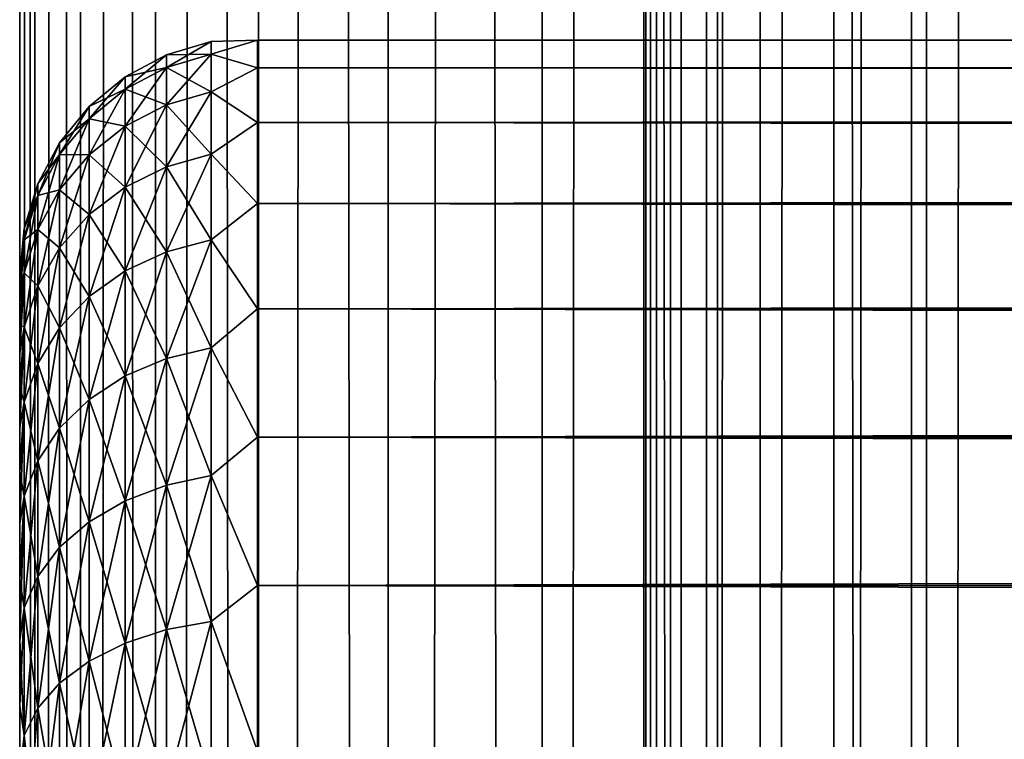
# Model space of a CAD drawing. Extents: x -265 to 265, y 0 to 1027.
# Tile 54 of 256: x -265 to -256.72, y 306.59 to 312.64. Entities that reach past the tile are written whole.
import ezdxf

# ---------------------------------------------------------------- set-up
doc = ezdxf.new("R2010")
doc.units = 0
doc.header["$LTSCALE"] = 41.718519
for name, color, linetype in [('42', 7, 'CONTINUOUS'), ('43', 7, 'CONTINUOUS'), ('45', 7, 'CONTINUOUS'), ('67', 7, 'CONTINUOUS'), ('68', 7, 'CONTINUOUS')]:
    doc.layers.add(name, color=color, linetype=linetype)

msp = doc.modelspace()

# ---------------------------------------------------------------- linework, layer by layer
at = {"layer": '42', "color": 7, "linetype": 'CONTINUOUS'}
for points in [[(-265, 310.5, 27.5), (-265, 310.4732, 26.7509), (-265, 310.4732, 28.2491), (-265, 310.5, 27.5)], [(-265, 310.4732, 26.7509), (-265, 310.3931, 26.0057), (-265, 310.4732, 28.2491), (-265, 310.4732, 26.7509)], [(-265, 310.4732, 28.2491), (-265, 310.3931, 26.0057), (-265, 310.3931, 28.9943), (-265, 310.4732, 28.2491)], [(-265, 310.3931, 26.0057), (-265, 310.26, 25.2681), (-265, 310.3931, 28.9943), (-265, 310.3931, 26.0057)], [(-265, 310.3931, 28.9943), (-265, 310.26, 25.2681), (-265, 310.26, 29.7319), (-265, 310.3931, 28.9943)], [(-265, 310.26, 25.2681), (-265, 310.0747, 24.5418), (-265, 310.26, 29.7319), (-265, 310.26, 25.2681)], [(-265, 310.26, 29.7319), (-265, 310.0747, 24.5418), (-265, 310.0747, 30.4582), (-265, 310.26, 29.7319)], [(-265, 310.0747, 24.5418), (-265, 309.838, 23.8306), (-265, 310.0747, 30.4582), (-265, 310.0747, 24.5418)], [(-265, 310.0747, 30.4582), (-265, 309.838, 23.8306), (-265, 309.838, 31.1694), (-265, 310.0747, 30.4582)], [(-265, 309.838, 23.8306), (-265, 309.5511, 23.1381), (-265, 309.838, 31.1694), (-265, 309.838, 23.8306)], [(-265, 309.838, 31.1694), (-265, 309.5511, 23.1381), (-265, 309.5511, 31.8619), (-265, 309.838, 31.1694)], [(-265, 309.5511, 23.1381), (-265, 309.2156, 22.4679), (-265, 309.5511, 31.8619), (-265, 309.5511, 23.1381)], [(-265, 309.5511, 31.8619), (-265, 309.2156, 22.4679), (-265, 309.2156, 32.5321), (-265, 309.5511, 31.8619)], [(-265, 309.2156, 22.4679), (-265, 308.8331, 21.8232), (-265, 309.2156, 32.5321), (-265, 309.2156, 22.4679)], [(-265, 309.2156, 32.5321), (-265, 308.8331, 21.8232), (-265, 308.8331, 33.1768), (-265, 309.2156, 32.5321)], [(-265, 308.8331, 21.8232), (-265, 308.4057, 21.2076), (-265, 308.8331, 33.1768), (-265, 308.8331, 21.8232)], [(-265, 308.8331, 33.1768), (-265, 308.4057, 21.2076), (-265, 308.4057, 33.7924), (-265, 308.8331, 33.1768)], [(-265, 308.4057, 21.2076), (-265, 307.9354, 20.6239), (-265, 308.4057, 33.7924), (-265, 308.4057, 21.2076)], [(-265, 308.4057, 33.7924), (-265, 307.9354, 20.6239), (-265, 307.9354, 34.3761), (-265, 308.4057, 33.7924)], [(-265, 307.9354, 20.6239), (-265, 307.4246, 20.0754), (-265, 307.9354, 34.3761), (-265, 307.9354, 20.6239)], [(-265, 307.9354, 34.3761), (-265, 307.4246, 20.0754), (-265, 307.4246, 34.9246), (-265, 307.9354, 34.3761)], [(-265, 307.4246, 20.0754), (-265, 306.876, 19.5646), (-265, 307.4246, 34.9246), (-265, 307.4246, 20.0754)], [(-265, 307.4246, 34.9246), (-265, 306.876, 19.5646), (-265, 306.876, 35.4354), (-265, 307.4246, 34.9246)], [(-265, 306.876, 19.5646), (-265, 306.2924, 19.0943), (-265, 306.876, 35.4354), (-265, 306.876, 19.5646)], [(-265, 306.876, 35.4354), (-265, 306.2924, 19.0943), (-265, 306.2924, 35.9057), (-265, 306.876, 35.4354)]]:
    msp.add_3dface(points, dxfattribs=at)
at = {"layer": '43', "color": 7, "linetype": 'CONTINUOUS'}
for points in [[(-263, 312.4709, 28.353), (-263, 312.2386, 30.0432), (263, 312.4709, 28.353), (-263, 312.4709, 28.353)], [(263, 312.4709, 28.353), (-263, 312.2386, 30.0432), (263, 312.2386, 30.0432), (263, 312.4709, 28.353)], [(-263, 312.4709, 26.647), (-263, 312.4709, 28.353), (263, 312.4709, 26.647), (-263, 312.4709, 26.647)], [(263, 312.4709, 26.647), (-263, 312.4709, 28.353), (263, 312.4709, 28.353), (263, 312.4709, 26.647)], [(-263, 312.2386, 24.9568), (-263, 312.4709, 26.647), (263, 312.2386, 24.9568), (-263, 312.2386, 24.9568)], [(263, 312.2386, 24.9568), (-263, 312.4709, 26.647), (263, 312.4709, 26.647), (263, 312.2386, 24.9568)], [(-263, 312.2386, 30.0432), (-263, 311.7783, 31.686), (263, 312.2386, 30.0432), (-263, 312.2386, 30.0432)], [(263, 312.2386, 30.0432), (-263, 311.7783, 31.686), (263, 311.7783, 31.686), (263, 312.2386, 30.0432)], [(-263, 311.7783, 23.314), (-263, 312.2386, 24.9568), (263, 311.7783, 23.314), (-263, 311.7783, 23.314)], [(263, 311.7783, 23.314), (-263, 312.2386, 24.9568), (263, 312.2386, 24.9568), (263, 311.7783, 23.314)], [(-263, 311.7783, 31.686), (-263, 311.0986, 33.2508), (263, 311.7783, 31.686), (-263, 311.7783, 31.686)], [(263, 311.7783, 31.686), (-263, 311.0986, 33.2508), (263, 311.0986, 33.2508), (263, 311.7783, 31.686)], [(-263, 311.0986, 21.7492), (-263, 311.7783, 23.314), (263, 311.0986, 21.7492), (-263, 311.0986, 21.7492)], [(263, 311.0986, 21.7492), (-263, 311.7783, 23.314), (263, 311.7783, 23.314), (263, 311.0986, 21.7492)], [(-263, 311.0986, 33.2508), (-263, 310.2121, 34.7085), (263, 311.0986, 33.2508), (-263, 311.0986, 33.2508)], [(263, 311.0986, 33.2508), (-263, 310.2121, 34.7085), (263, 310.2121, 34.7085), (263, 311.0986, 33.2508)], [(-263, 310.2121, 20.2915), (-263, 311.0986, 21.7492), (263, 310.2121, 20.2915), (-263, 310.2121, 20.2915)], [(263, 310.2121, 20.2915), (-263, 311.0986, 21.7492), (263, 311.0986, 21.7492), (263, 310.2121, 20.2915)], [(-263, 310.2121, 34.7085), (-263, 309.1354, 36.0319), (263, 310.2121, 34.7085), (-263, 310.2121, 34.7085)], [(263, 310.2121, 34.7085), (-263, 309.1354, 36.0319), (263, 309.1354, 36.0319), (263, 310.2121, 34.7085)], [(-263, 309.1354, 18.9681), (-263, 310.2121, 20.2915), (263, 309.1354, 18.9681), (-263, 309.1354, 18.9681)], [(263, 309.1354, 18.9681), (-263, 310.2121, 20.2915), (263, 310.2121, 20.2915), (263, 309.1354, 18.9681)], [(-263, 309.1354, 36.0319), (-263, 307.8886, 37.1964), (263, 309.1354, 36.0319), (-263, 309.1354, 36.0319)], [(263, 309.1354, 36.0319), (-263, 307.8886, 37.1964), (263, 307.8886, 37.1964), (263, 309.1354, 36.0319)], [(-263, 307.8886, 17.8036), (-263, 309.1354, 18.9681), (263, 307.8886, 17.8036), (-263, 307.8886, 17.8036)], [(263, 307.8886, 17.8036), (-263, 309.1354, 18.9681), (263, 309.1354, 18.9681), (263, 307.8886, 17.8036)], [(-263, 307.8886, 37.1964), (-263, 306.4948, 38.1802), (263, 307.8886, 37.1964), (-263, 307.8886, 37.1964)], [(263, 307.8886, 37.1964), (-263, 306.4948, 38.1802), (263, 306.4948, 38.1802), (263, 307.8886, 37.1964)], [(-263, 306.4948, 16.8198), (-263, 307.8886, 17.8036), (263, 306.4948, 16.8198), (-263, 306.4948, 16.8198)], [(263, 306.4948, 16.8198), (-263, 307.8886, 17.8036), (263, 307.8886, 17.8036), (263, 306.4948, 16.8198)]]:
    msp.add_3dface(points, dxfattribs=at)
at = {"layer": '45', "color": 7, "linetype": 'CONTINUOUS'}
for points in [[(-263.7657, 312.3476, 27.5), (-263.7657, 312.242, 29.1117), (-263.3902, 312.4616, 27.5), (-263.7657, 312.3476, 27.5)], [(-263.3902, 312.355, 25.8734), (-263.7657, 312.3476, 27.5), (-263.3902, 312.4616, 27.5), (-263.3902, 312.355, 25.8734)], [(-263.3902, 312.4616, 27.5), (-263.7657, 312.242, 29.1117), (-263.3902, 312.355, 29.1266), (-263.3902, 312.4616, 27.5)], [(-263, 312.2386, 30.0432), (-263, 312.4709, 28.353), (-263.3902, 312.355, 29.1266), (-263, 312.2386, 30.0432)], [(-263, 312.4709, 28.353), (-263, 312.4709, 26.647), (-263.3902, 312.4616, 27.5), (-263, 312.4709, 28.353)], [(-263, 312.4709, 28.353), (-263.3902, 312.4616, 27.5), (-263.3902, 312.355, 29.1266), (-263, 312.4709, 28.353)], [(-263, 312.4709, 26.647), (-263, 312.2386, 24.9568), (-263.3902, 312.355, 25.8734), (-263, 312.4709, 26.647)], [(-263, 312.4709, 26.647), (-263.3902, 312.355, 25.8734), (-263.3902, 312.4616, 27.5), (-263, 312.4709, 26.647)], [(-264.1118, 312.1625, 27.5), (-264.1118, 312.0585, 29.0875), (-263.7657, 312.3476, 27.5), (-264.1118, 312.1625, 27.5)], [(-263.7657, 312.242, 25.8883), (-264.1118, 312.1625, 27.5), (-263.7657, 312.3476, 27.5), (-263.7657, 312.242, 25.8883)], [(-263.7657, 312.3476, 27.5), (-264.1118, 312.0585, 29.0875), (-263.7657, 312.242, 29.1117), (-263.7657, 312.3476, 27.5)], [(-263.7657, 312.242, 25.8883), (-263.7657, 312.3476, 27.5), (-263.3902, 312.355, 25.8734), (-263.7657, 312.242, 25.8883)], [(-263.3902, 312.037, 24.2747), (-263.7657, 312.242, 25.8883), (-263.3902, 312.355, 25.8734), (-263.3902, 312.037, 24.2747)], [(-263.7657, 312.242, 29.1117), (-263.7657, 311.9269, 30.6958), (-263.3902, 312.355, 29.1266), (-263.7657, 312.242, 29.1117)], [(-263.3902, 312.355, 29.1266), (-263.7657, 311.9269, 30.6958), (-263.3902, 312.037, 30.7253), (-263.3902, 312.355, 29.1266)], [(-263, 312.2386, 30.0432), (-263.3902, 312.355, 29.1266), (-263.3902, 312.037, 30.7253), (-263, 312.2386, 30.0432)], [(-263, 312.2386, 24.9568), (-263.3902, 312.037, 24.2747), (-263.3902, 312.355, 25.8734), (-263, 312.2386, 24.9568)], [(-264.1118, 312.0585, 25.9125), (-264.1118, 312.1625, 27.5), (-263.7657, 312.242, 25.8883), (-264.1118, 312.0585, 25.9125)], [(-263.7657, 311.9269, 24.3042), (-264.1118, 312.0585, 25.9125), (-263.7657, 312.242, 25.8883), (-263.7657, 311.9269, 24.3042)], [(-264.1118, 312.0585, 29.0875), (-264.1118, 311.7481, 30.6479), (-263.7657, 312.242, 29.1117), (-264.1118, 312.0585, 29.0875)], [(-263.7657, 312.242, 29.1117), (-264.1118, 311.7481, 30.6479), (-263.7657, 311.9269, 30.6958), (-263.7657, 312.242, 29.1117)], [(-263.7657, 311.9269, 24.3042), (-263.7657, 312.242, 25.8883), (-263.3902, 312.037, 24.2747), (-263.7657, 311.9269, 24.3042)], [(-263, 311.7783, 31.686), (-263, 312.2386, 30.0432), (-263.3902, 312.037, 30.7253), (-263, 311.7783, 31.686)], [(-263, 312.2386, 24.9568), (-263, 311.7783, 23.314), (-263.3902, 312.037, 24.2747), (-263, 312.2386, 24.9568)], [(-264.415, 311.9134, 27.5), (-264.415, 311.8115, 29.055), (-264.1118, 312.1625, 27.5), (-264.415, 311.9134, 27.5)], [(-264.1118, 312.0585, 25.9125), (-264.415, 311.9134, 27.5), (-264.1118, 312.1625, 27.5), (-264.1118, 312.0585, 25.9125)], [(-264.1118, 312.1625, 27.5), (-264.415, 311.8115, 29.055), (-264.1118, 312.0585, 29.0875), (-264.1118, 312.1625, 27.5)], [(-264.415, 311.8115, 25.945), (-264.415, 311.9134, 27.5), (-264.1118, 312.0585, 25.9125), (-264.415, 311.8115, 25.945)], [(-264.1118, 311.7481, 24.3521), (-264.415, 311.8115, 25.945), (-264.1118, 312.0585, 25.9125), (-264.1118, 311.7481, 24.3521)], [(-264.415, 311.8115, 29.055), (-264.415, 311.5074, 30.5834), (-264.1118, 312.0585, 29.0875), (-264.415, 311.8115, 29.055)], [(-264.1118, 312.0585, 29.0875), (-264.415, 311.5074, 30.5834), (-264.1118, 311.7481, 30.6479), (-264.1118, 312.0585, 29.0875)], [(-264.1118, 311.7481, 24.3521), (-264.1118, 312.0585, 25.9125), (-263.7657, 311.9269, 24.3042), (-264.1118, 311.7481, 24.3521)], [(-263.3902, 311.513, 22.7312), (-263.7657, 311.9269, 24.3042), (-263.3902, 312.037, 24.2747), (-263.3902, 311.513, 22.7312)], [(-263.7657, 311.9269, 30.6958), (-263.7657, 311.4077, 32.2252), (-263.3902, 312.037, 30.7253), (-263.7657, 311.9269, 30.6958)], [(-263.3902, 312.037, 30.7253), (-263.7657, 311.4077, 32.2252), (-263.3902, 311.513, 32.2688), (-263.3902, 312.037, 30.7253)], [(-263, 311.7783, 31.686), (-263.3902, 312.037, 30.7253), (-263.3902, 311.513, 32.2688), (-263, 311.7783, 31.686)], [(-263, 311.7783, 23.314), (-263.3902, 311.513, 22.7312), (-263.3902, 312.037, 24.2747), (-263, 311.7783, 23.314)], [(-264.6638, 311.6098, 27.5), (-264.6638, 311.5105, 29.0154), (-264.415, 311.9134, 27.5), (-264.6638, 311.6098, 27.5)], [(-264.415, 311.8115, 25.945), (-264.6638, 311.6098, 27.5), (-264.415, 311.9134, 27.5), (-264.415, 311.8115, 25.945)], [(-264.415, 311.9134, 27.5), (-264.6638, 311.5105, 29.0154), (-264.415, 311.8115, 29.055), (-264.415, 311.9134, 27.5)], [(-263.7657, 311.4077, 22.7748), (-264.1118, 311.7481, 24.3521), (-263.7657, 311.9269, 24.3042), (-263.7657, 311.4077, 22.7748)], [(-264.1118, 311.7481, 30.6479), (-264.1118, 311.2367, 32.1544), (-263.7657, 311.9269, 30.6958), (-264.1118, 311.7481, 30.6479)], [(-263.7657, 311.9269, 30.6958), (-264.1118, 311.2367, 32.1544), (-263.7657, 311.4077, 32.2252), (-263.7657, 311.9269, 30.6958)], [(-263.7657, 311.4077, 22.7748), (-263.7657, 311.9269, 24.3042), (-263.3902, 311.513, 22.7312), (-263.7657, 311.4077, 22.7748)], [(-264.6638, 311.5105, 25.9846), (-264.6638, 311.6098, 27.5), (-264.415, 311.8115, 25.945), (-264.6638, 311.5105, 25.9846)], [(-264.415, 311.5074, 24.4166), (-264.6638, 311.5105, 25.9846), (-264.415, 311.8115, 25.945), (-264.415, 311.5074, 24.4166)], [(-264.6638, 311.5105, 29.0154), (-264.6638, 311.2142, 30.5048), (-264.415, 311.8115, 29.055), (-264.6638, 311.5105, 29.0154)], [(-264.415, 311.8115, 29.055), (-264.6638, 311.2142, 30.5048), (-264.415, 311.5074, 30.5834), (-264.415, 311.8115, 29.055)], [(-264.415, 311.5074, 24.4166), (-264.415, 311.8115, 25.945), (-264.1118, 311.7481, 24.3521), (-264.415, 311.5074, 24.4166)], [(-264.1118, 311.2367, 22.8456), (-264.415, 311.5074, 24.4166), (-264.1118, 311.7481, 24.3521), (-264.1118, 311.2367, 22.8456)], [(-264.415, 311.5074, 30.5834), (-264.415, 311.0065, 32.0591), (-264.1118, 311.7481, 30.6479), (-264.415, 311.5074, 30.5834)], [(-264.1118, 311.7481, 30.6479), (-264.415, 311.0065, 32.0591), (-264.1118, 311.2367, 32.1544), (-264.1118, 311.7481, 30.6479)], [(-264.1118, 311.2367, 22.8456), (-264.1118, 311.7481, 24.3521), (-263.7657, 311.4077, 22.7748), (-264.1118, 311.2367, 22.8456)], [(-263, 311.0986, 33.2508), (-263, 311.7783, 31.686), (-263.3902, 311.513, 32.2688), (-263, 311.0986, 33.2508)], [(-263, 311.7783, 23.314), (-263, 311.0986, 21.7492), (-263.3902, 311.513, 22.7312), (-263, 311.7783, 23.314)], [(-264.8485, 311.2636, 27.5), (-264.8485, 311.1672, 28.9702), (-264.6638, 311.6098, 27.5), (-264.8485, 311.2636, 27.5)], [(-264.6638, 311.5105, 25.9846), (-264.8485, 311.2636, 27.5), (-264.6638, 311.6098, 27.5), (-264.6638, 311.5105, 25.9846)], [(-264.6638, 311.6098, 27.5), (-264.8485, 311.1672, 28.9702), (-264.6638, 311.5105, 29.0154), (-264.6638, 311.6098, 27.5)], [(-264.8485, 311.1672, 26.0298), (-264.8485, 311.2636, 27.5), (-264.6638, 311.5105, 25.9846), (-264.8485, 311.1672, 26.0298)], [(-264.6638, 311.2142, 24.4952), (-264.8485, 311.1672, 26.0298), (-264.6638, 311.5105, 25.9846), (-264.6638, 311.2142, 24.4952)], [(-264.8485, 311.1672, 28.9702), (-264.8485, 310.8798, 30.4152), (-264.6638, 311.5105, 29.0154), (-264.8485, 311.1672, 28.9702)], [(-264.6638, 311.5105, 29.0154), (-264.8485, 310.8798, 30.4152), (-264.6638, 311.2142, 30.5048), (-264.6638, 311.5105, 29.0154)], [(-264.6638, 311.2142, 24.4952), (-264.6638, 311.5105, 25.9846), (-264.415, 311.5074, 24.4166), (-264.6638, 311.2142, 24.4952)], [(-264.415, 311.0065, 22.9409), (-264.6638, 311.2142, 24.4952), (-264.415, 311.5074, 24.4166), (-264.415, 311.0065, 22.9409)], [(-264.6638, 311.2142, 30.5048), (-264.6638, 310.7261, 31.9429), (-264.415, 311.5074, 30.5834), (-264.6638, 311.2142, 30.5048)], [(-264.415, 311.5074, 30.5834), (-264.6638, 310.7261, 31.9429), (-264.415, 311.0065, 32.0591), (-264.415, 311.5074, 30.5834)], [(-264.415, 311.0065, 22.9409), (-264.415, 311.5074, 24.4166), (-264.1118, 311.2367, 22.8456), (-264.415, 311.0065, 22.9409)], [(-263.3902, 310.792, 21.2692), (-263.7657, 311.4077, 22.7748), (-263.3902, 311.513, 22.7312), (-263.3902, 310.792, 21.2692)], [(-263.7657, 311.4077, 32.2252), (-263.7657, 310.6933, 33.6738), (-263.3902, 311.513, 32.2688), (-263.7657, 311.4077, 32.2252)], [(-263.3902, 311.513, 32.2688), (-263.7657, 310.6933, 33.6738), (-263.3902, 310.792, 33.7308), (-263.3902, 311.513, 32.2688)], [(-263, 311.0986, 33.2508), (-263.3902, 311.513, 32.2688), (-263.3902, 310.792, 33.7308), (-263, 311.0986, 33.2508)], [(-263, 311.0986, 21.7492), (-263.3902, 310.792, 21.2692), (-263.3902, 311.513, 22.7312), (-263, 311.0986, 21.7492)], [(-263.7657, 310.6933, 21.3262), (-264.1118, 311.2367, 22.8456), (-263.7657, 311.4077, 22.7748), (-263.7657, 310.6933, 21.3262)], [(-264.1118, 311.2367, 32.1544), (-264.1118, 310.533, 33.5813), (-263.7657, 311.4077, 32.2252), (-264.1118, 311.2367, 32.1544)], [(-263.7657, 311.4077, 32.2252), (-264.1118, 310.533, 33.5813), (-263.7657, 310.6933, 33.6738), (-263.7657, 311.4077, 32.2252)], [(-263.7657, 310.6933, 21.3262), (-263.7657, 311.4077, 22.7748), (-263.3902, 310.792, 21.2692), (-263.7657, 310.6933, 21.3262)], [(-264.962, 310.8879, 27.5), (-264.962, 310.7947, 28.9212), (-264.8485, 311.2636, 27.5), (-264.962, 310.8879, 27.5)], [(-264.8485, 311.1672, 26.0298), (-264.962, 310.8879, 27.5), (-264.8485, 311.2636, 27.5), (-264.8485, 311.1672, 26.0298)], [(-264.8485, 311.2636, 27.5), (-264.962, 310.7947, 28.9212), (-264.8485, 311.1672, 28.9702), (-264.8485, 311.2636, 27.5)], [(-264.8485, 310.8798, 24.5848), (-264.8485, 311.1672, 26.0298), (-264.6638, 311.2142, 24.4952), (-264.8485, 310.8798, 24.5848)], [(-264.6638, 310.7261, 23.0571), (-264.8485, 310.8798, 24.5848), (-264.6638, 311.2142, 24.4952), (-264.6638, 310.7261, 23.0571)], [(-264.8485, 310.8798, 30.4152), (-264.8485, 310.4062, 31.8104), (-264.6638, 311.2142, 30.5048), (-264.8485, 310.8798, 30.4152)], [(-264.6638, 311.2142, 30.5048), (-264.8485, 310.4062, 31.8104), (-264.6638, 310.7261, 31.9429), (-264.6638, 311.2142, 30.5048)], [(-264.6638, 310.7261, 23.0571), (-264.6638, 311.2142, 24.4952), (-264.415, 311.0065, 22.9409), (-264.6638, 310.7261, 23.0571)], [(-264.1118, 310.533, 21.4187), (-264.415, 311.0065, 22.9409), (-264.1118, 311.2367, 22.8456), (-264.1118, 310.533, 21.4187)], [(-264.415, 311.0065, 32.0591), (-264.415, 310.3173, 33.4567), (-264.1118, 311.2367, 32.1544), (-264.415, 311.0065, 32.0591)], [(-264.1118, 311.2367, 32.1544), (-264.415, 310.3173, 33.4567), (-264.1118, 310.533, 33.5813), (-264.1118, 311.2367, 32.1544)], [(-264.1118, 310.533, 21.4187), (-264.1118, 311.2367, 22.8456), (-263.7657, 310.6933, 21.3262), (-264.1118, 310.533, 21.4187)], [(-264.962, 310.7947, 26.0788), (-264.962, 310.8879, 27.5), (-264.8485, 311.1672, 26.0298), (-264.962, 310.7947, 26.0788)], [(-264.8485, 310.8798, 24.5848), (-264.962, 310.7947, 26.0788), (-264.8485, 311.1672, 26.0298), (-264.8485, 310.8798, 24.5848)], [(-264.962, 310.7947, 28.9212), (-264.962, 310.5169, 30.318), (-264.8485, 311.1672, 28.9702), (-264.962, 310.7947, 28.9212)], [(-264.8485, 311.1672, 28.9702), (-264.962, 310.5169, 30.318), (-264.8485, 310.8798, 30.4152), (-264.8485, 311.1672, 28.9702)], [(-263, 310.2121, 34.7085), (-263, 311.0986, 33.2508), (-263.3902, 310.792, 33.7308), (-263, 310.2121, 34.7085)], [(-263, 311.0986, 21.7492), (-263, 310.2121, 20.2915), (-263.3902, 310.792, 21.2692), (-263, 311.0986, 21.7492)], [(-264.415, 310.3173, 21.5433), (-264.6638, 310.7261, 23.0571), (-264.415, 311.0065, 22.9409), (-264.415, 310.3173, 21.5433)], [(-264.6638, 310.7261, 31.9429), (-264.6638, 310.0544, 33.3049), (-264.415, 311.0065, 32.0591), (-264.6638, 310.7261, 31.9429)], [(-264.415, 311.0065, 32.0591), (-264.6638, 310.0544, 33.3049), (-264.415, 310.3173, 33.4567), (-264.415, 311.0065, 32.0591)], [(-264.415, 310.3173, 21.5433), (-264.415, 311.0065, 22.9409), (-264.1118, 310.533, 21.4187), (-264.415, 310.3173, 21.5433)], [(-265, 310.5, 27.5), (-265, 310.4732, 28.2491), (-264.962, 310.8879, 27.5), (-265, 310.5, 27.5)], [(-264.962, 310.7947, 26.0788), (-265, 310.5, 27.5), (-264.962, 310.8879, 27.5), (-264.962, 310.7947, 26.0788)], [(-264.962, 310.8879, 27.5), (-265, 310.4732, 28.2491), (-264.962, 310.7947, 28.9212), (-264.962, 310.8879, 27.5)], [(-264.962, 310.5169, 24.682), (-264.962, 310.7947, 26.0788), (-264.8485, 310.8798, 24.5848), (-264.962, 310.5169, 24.682)], [(-264.8485, 310.4062, 23.1896), (-264.962, 310.5169, 24.682), (-264.8485, 310.8798, 24.5848), (-264.8485, 310.4062, 23.1896)], [(-264.962, 310.5169, 30.318), (-264.962, 310.0591, 31.6666), (-264.8485, 310.8798, 30.4152), (-264.962, 310.5169, 30.318)], [(-264.8485, 310.8798, 30.4152), (-264.962, 310.0591, 31.6666), (-264.8485, 310.4062, 31.8104), (-264.8485, 310.8798, 30.4152)], [(-264.8485, 310.4062, 23.1896), (-264.8485, 310.8798, 24.5848), (-264.6638, 310.7261, 23.0571), (-264.8485, 310.4062, 23.1896)], [(-265, 310.3931, 26.0057), (-265, 310.4732, 26.7509), (-264.962, 310.7947, 26.0788), (-265, 310.3931, 26.0057)], [(-264.962, 310.5169, 24.682), (-265, 310.3931, 26.0057), (-264.962, 310.7947, 26.0788), (-264.962, 310.5169, 24.682)], [(-265, 310.4732, 26.7509), (-265, 310.5, 27.5), (-264.962, 310.7947, 26.0788), (-265, 310.4732, 26.7509)], [(-265, 310.4732, 28.2491), (-265, 310.3931, 28.9943), (-264.962, 310.7947, 28.9212), (-265, 310.4732, 28.2491)], [(-265, 310.3931, 28.9943), (-265, 310.26, 29.7319), (-264.962, 310.7947, 28.9212), (-265, 310.3931, 28.9943)], [(-264.962, 310.7947, 28.9212), (-265, 310.26, 29.7319), (-264.962, 310.5169, 30.318), (-264.962, 310.7947, 28.9212)], [(-264.6638, 310.0544, 21.6951), (-264.8485, 310.4062, 23.1896), (-264.6638, 310.7261, 23.0571), (-264.6638, 310.0544, 21.6951)], [(-264.8485, 310.4062, 31.8104), (-264.8485, 309.7545, 33.1318), (-264.6638, 310.7261, 31.9429), (-264.8485, 310.4062, 31.8104)], [(-264.6638, 310.7261, 31.9429), (-264.8485, 309.7545, 33.1318), (-264.6638, 310.0544, 33.3049), (-264.6638, 310.7261, 31.9429)], [(-264.6638, 310.0544, 21.6951), (-264.6638, 310.7261, 23.0571), (-264.415, 310.3173, 21.5433), (-264.6638, 310.0544, 21.6951)], [(-263.3902, 309.8864, 19.9139), (-263.7657, 310.6933, 21.3262), (-263.3902, 310.792, 21.2692), (-263.3902, 309.8864, 19.9139)], [(-263.7657, 310.6933, 33.6738), (-263.7657, 309.796, 35.0167), (-263.3902, 310.792, 33.7308), (-263.7657, 310.6933, 33.6738)], [(-263.3902, 310.792, 33.7308), (-263.7657, 309.796, 35.0167), (-263.3902, 309.8864, 35.0861), (-263.3902, 310.792, 33.7308)], [(-263, 310.2121, 34.7085), (-263.3902, 310.792, 33.7308), (-263.3902, 309.8864, 35.0861), (-263, 310.2121, 34.7085)], [(-263, 310.2121, 20.2915), (-263.3902, 309.8864, 19.9139), (-263.3902, 310.792, 21.2692), (-263, 310.2121, 20.2915)], [(-263.7657, 309.796, 19.9833), (-264.1118, 310.533, 21.4187), (-263.7657, 310.6933, 21.3262), (-263.7657, 309.796, 19.9833)], [(-264.1118, 310.533, 33.5813), (-264.1118, 309.6492, 34.9041), (-263.7657, 310.6933, 33.6738), (-264.1118, 310.533, 33.5813)], [(-263.7657, 310.6933, 33.6738), (-264.1118, 309.6492, 34.9041), (-263.7657, 309.796, 35.0167), (-263.7657, 310.6933, 33.6738)], [(-263.7657, 309.796, 19.9833), (-263.7657, 310.6933, 21.3262), (-263.3902, 309.8864, 19.9139), (-263.7657, 309.796, 19.9833)], [(-265, 310.0747, 24.5418), (-265, 310.26, 25.2681), (-264.962, 310.5169, 24.682), (-265, 310.0747, 24.5418)], [(-264.962, 310.0591, 23.3334), (-265, 310.0747, 24.5418), (-264.962, 310.5169, 24.682), (-264.962, 310.0591, 23.3334)], [(-265, 310.26, 25.2681), (-265, 310.3931, 26.0057), (-264.962, 310.5169, 24.682), (-265, 310.26, 25.2681)], [(-265, 310.26, 29.7319), (-265, 310.0747, 30.4582), (-264.962, 310.5169, 30.318), (-265, 310.26, 29.7319)], [(-265, 310.0747, 30.4582), (-265, 309.838, 31.1694), (-264.962, 310.5169, 30.318), (-265, 310.0747, 30.4582)], [(-264.962, 310.5169, 30.318), (-265, 309.838, 31.1694), (-264.962, 310.0591, 31.6666), (-264.962, 310.5169, 30.318)], [(-264.962, 310.0591, 23.3334), (-264.962, 310.5169, 24.682), (-264.8485, 310.4062, 23.1896), (-264.962, 310.0591, 23.3334)], [(-264.1118, 309.6492, 20.0959), (-264.415, 310.3173, 21.5433), (-264.1118, 310.533, 21.4187), (-264.1118, 309.6492, 20.0959)], [(-264.415, 310.3173, 33.4567), (-264.415, 309.4515, 34.7524), (-264.1118, 310.533, 33.5813), (-264.415, 310.3173, 33.4567)], [(-264.1118, 310.533, 33.5813), (-264.415, 309.4515, 34.7524), (-264.1118, 309.6492, 34.9041), (-264.1118, 310.533, 33.5813)], [(-264.1118, 309.6492, 20.0959), (-264.1118, 310.533, 21.4187), (-263.7657, 309.796, 19.9833), (-264.1118, 309.6492, 20.0959)], [(-264.8485, 309.7545, 21.8682), (-264.962, 310.0591, 23.3334), (-264.8485, 310.4062, 23.1896), (-264.8485, 309.7545, 21.8682)], [(-264.962, 310.0591, 31.6666), (-264.962, 309.4292, 32.9439), (-264.8485, 310.4062, 31.8104), (-264.962, 310.0591, 31.6666)], [(-264.8485, 310.4062, 31.8104), (-264.962, 309.4292, 32.9439), (-264.8485, 309.7545, 33.1318), (-264.8485, 310.4062, 31.8104)], [(-264.8485, 309.7545, 21.8682), (-264.8485, 310.4062, 23.1896), (-264.6638, 310.0544, 21.6951), (-264.8485, 309.7545, 21.8682)], [(-264.415, 309.4515, 20.2476), (-264.6638, 310.0544, 21.6951), (-264.415, 310.3173, 21.5433), (-264.415, 309.4515, 20.2476)], [(-264.6638, 310.0544, 33.3049), (-264.6638, 309.2107, 34.5676), (-264.415, 310.3173, 33.4567), (-264.6638, 310.0544, 33.3049)], [(-264.415, 310.3173, 33.4567), (-264.6638, 309.2107, 34.5676), (-264.415, 309.4515, 34.7524), (-264.415, 310.3173, 33.4567)], [(-264.415, 309.4515, 20.2476), (-264.415, 310.3173, 21.5433), (-264.1118, 309.6492, 20.0959), (-264.415, 309.4515, 20.2476)], [(-263, 309.1354, 36.0319), (-263, 310.2121, 34.7085), (-263.3902, 309.8864, 35.0861), (-263, 309.1354, 36.0319)], [(-263, 310.2121, 20.2915), (-263, 309.1354, 18.9681), (-263.3902, 309.8864, 19.9139), (-263, 310.2121, 20.2915)], [(-265, 309.838, 23.8306), (-265, 310.0747, 24.5418), (-264.962, 310.0591, 23.3334), (-265, 309.838, 23.8306)], [(-265, 309.5511, 23.1381), (-265, 309.838, 23.8306), (-264.962, 310.0591, 23.3334), (-265, 309.5511, 23.1381)], [(-264.962, 309.4292, 22.0561), (-265, 309.5511, 23.1381), (-264.962, 310.0591, 23.3334), (-264.962, 309.4292, 22.0561)], [(-265, 309.838, 31.1694), (-265, 309.5511, 31.8619), (-264.962, 310.0591, 31.6666), (-265, 309.838, 31.1694)], [(-265, 309.5511, 31.8619), (-265, 309.2156, 32.5321), (-264.962, 310.0591, 31.6666), (-265, 309.5511, 31.8619)], [(-264.962, 310.0591, 31.6666), (-265, 309.2156, 32.5321), (-264.962, 309.4292, 32.9439), (-264.962, 310.0591, 31.6666)], [(-264.962, 309.4292, 22.0561), (-264.962, 310.0591, 23.3334), (-264.8485, 309.7545, 21.8682), (-264.962, 309.4292, 22.0561)], [(-264.6638, 309.2107, 20.4324), (-264.8485, 309.7545, 21.8682), (-264.6638, 310.0544, 21.6951), (-264.6638, 309.2107, 20.4324)], [(-264.8485, 309.7545, 33.1318), (-264.8485, 308.936, 34.3568), (-264.6638, 310.0544, 33.3049), (-264.8485, 309.7545, 33.1318)], [(-264.6638, 310.0544, 33.3049), (-264.8485, 308.936, 34.3568), (-264.6638, 309.2107, 34.5676), (-264.6638, 310.0544, 33.3049)], [(-264.6638, 309.2107, 20.4324), (-264.6638, 310.0544, 21.6951), (-264.415, 309.4515, 20.2476), (-264.6638, 309.2107, 20.4324)], [(-263.3902, 308.8117, 18.6883), (-263.7657, 309.796, 19.9833), (-263.3902, 309.8864, 19.9139), (-263.3902, 308.8117, 18.6883)], [(-263.7657, 309.796, 35.0167), (-263.7657, 308.7311, 36.2311), (-263.3902, 309.8864, 35.0861), (-263.7657, 309.796, 35.0167)], [(-263.3902, 309.8864, 35.0861), (-263.7657, 308.7311, 36.2311), (-263.3902, 308.8117, 36.3117), (-263.3902, 309.8864, 35.0861)], [(-263, 309.1354, 36.0319), (-263.3902, 309.8864, 35.0861), (-263.3902, 308.8117, 36.3117), (-263, 309.1354, 36.0319)], [(-263, 309.1354, 18.9681), (-263.3902, 308.8117, 18.6883), (-263.3902, 309.8864, 19.9139), (-263, 309.1354, 18.9681)], [(-264.8485, 308.936, 20.6432), (-264.962, 309.4292, 22.0561), (-264.8485, 309.7545, 21.8682), (-264.8485, 308.936, 20.6432)], [(-264.962, 309.4292, 32.9439), (-264.962, 308.6379, 34.1281), (-264.8485, 309.7545, 33.1318), (-264.962, 309.4292, 32.9439)], [(-264.8485, 309.7545, 33.1318), (-264.962, 308.6379, 34.1281), (-264.8485, 308.936, 34.3568), (-264.8485, 309.7545, 33.1318)], [(-264.8485, 308.936, 20.6432), (-264.8485, 309.7545, 21.8682), (-264.6638, 309.2107, 20.4324), (-264.8485, 308.936, 20.6432)], [(-263.7657, 308.7311, 18.7689), (-264.1118, 309.6492, 20.0959), (-263.7657, 309.796, 19.9833), (-263.7657, 308.7311, 18.7689)], [(-264.1118, 309.6492, 34.9041), (-264.1118, 308.6002, 36.1002), (-263.7657, 309.796, 35.0167), (-264.1118, 309.6492, 34.9041)], [(-263.7657, 309.796, 35.0167), (-264.1118, 308.6002, 36.1002), (-263.7657, 308.7311, 36.2311), (-263.7657, 309.796, 35.0167)], [(-263.7657, 308.7311, 18.7689), (-263.7657, 309.796, 19.9833), (-263.3902, 308.8117, 18.6883), (-263.7657, 308.7311, 18.7689)], [(-264.1118, 308.6002, 18.8998), (-264.415, 309.4515, 20.2476), (-264.1118, 309.6492, 20.0959), (-264.1118, 308.6002, 18.8998)], [(-264.415, 309.4515, 34.7524), (-264.415, 308.424, 35.924), (-264.1118, 309.6492, 34.9041), (-264.415, 309.4515, 34.7524)], [(-264.1118, 309.6492, 34.9041), (-264.415, 308.424, 35.924), (-264.1118, 308.6002, 36.1002), (-264.1118, 309.6492, 34.9041)], [(-264.1118, 308.6002, 18.8998), (-264.1118, 309.6492, 20.0959), (-263.7657, 308.7311, 18.7689), (-264.1118, 308.6002, 18.8998)], [(-265, 309.2156, 22.4679), (-265, 309.5511, 23.1381), (-264.962, 309.4292, 22.0561), (-265, 309.2156, 22.4679)], [(-265, 308.8331, 21.8232), (-265, 309.2156, 22.4679), (-264.962, 309.4292, 22.0561), (-265, 308.8331, 21.8232)], [(-264.962, 308.6379, 20.8719), (-265, 308.8331, 21.8232), (-264.962, 309.4292, 22.0561), (-264.962, 308.6379, 20.8719)], [(-265, 309.2156, 32.5321), (-265, 308.8331, 33.1768), (-264.962, 309.4292, 32.9439), (-265, 309.2156, 32.5321)], [(-265, 308.8331, 33.1768), (-265, 308.4057, 33.7924), (-264.962, 309.4292, 32.9439), (-265, 308.8331, 33.1768)], [(-264.962, 309.4292, 32.9439), (-265, 308.4057, 33.7924), (-264.962, 308.6379, 34.1281), (-264.962, 309.4292, 32.9439)], [(-264.962, 308.6379, 20.8719), (-264.962, 309.4292, 22.0561), (-264.8485, 308.936, 20.6432), (-264.962, 308.6379, 20.8719)], [(-264.415, 308.424, 19.076), (-264.6638, 309.2107, 20.4324), (-264.415, 309.4515, 20.2476), (-264.415, 308.424, 19.076)], [(-264.6638, 309.2107, 34.5676), (-264.6638, 308.2094, 35.7094), (-264.415, 309.4515, 34.7524), (-264.6638, 309.2107, 34.5676)], [(-264.415, 309.4515, 34.7524), (-264.6638, 308.2094, 35.7094), (-264.415, 308.424, 35.924), (-264.415, 309.4515, 34.7524)], [(-264.415, 308.424, 19.076), (-264.415, 309.4515, 20.2476), (-264.1118, 308.6002, 18.8998), (-264.415, 308.424, 19.076)], [(-264.6638, 308.2094, 19.2906), (-264.8485, 308.936, 20.6432), (-264.6638, 309.2107, 20.4324), (-264.6638, 308.2094, 19.2906)], [(-264.8485, 308.936, 34.3568), (-264.8485, 307.9645, 35.4645), (-264.6638, 309.2107, 34.5676), (-264.8485, 308.936, 34.3568)], [(-264.6638, 309.2107, 34.5676), (-264.8485, 307.9645, 35.4645), (-264.6638, 308.2094, 35.7094), (-264.6638, 309.2107, 34.5676)], [(-264.6638, 308.2094, 19.2906), (-264.6638, 309.2107, 20.4324), (-264.415, 308.424, 19.076), (-264.6638, 308.2094, 19.2906)], [(-263, 307.8886, 37.1964), (-263, 309.1354, 36.0319), (-263.3902, 308.8117, 36.3117), (-263, 307.8886, 37.1964)], [(-263, 309.1354, 18.9681), (-263, 307.8886, 17.8036), (-263.3902, 308.8117, 18.6883), (-263, 309.1354, 18.9681)], [(-264.8485, 307.9645, 19.5355), (-264.962, 308.6379, 20.8719), (-264.8485, 308.936, 20.6432), (-264.8485, 307.9645, 19.5355)], [(-264.962, 308.6379, 34.1281), (-264.962, 307.6989, 35.1989), (-264.8485, 308.936, 34.3568), (-264.962, 308.6379, 34.1281)], [(-264.8485, 308.936, 34.3568), (-264.962, 307.6989, 35.1989), (-264.8485, 307.9645, 35.4645), (-264.8485, 308.936, 34.3568)], [(-264.8485, 307.9645, 19.5355), (-264.8485, 308.936, 20.6432), (-264.6638, 308.2094, 19.2906), (-264.8485, 307.9645, 19.5355)], [(-265, 308.4057, 21.2076), (-265, 308.8331, 21.8232), (-264.962, 308.6379, 20.8719), (-265, 308.4057, 21.2076)], [(-263.3902, 307.5861, 17.6136), (-263.7657, 308.7311, 18.7689), (-263.3902, 308.8117, 18.6883), (-263.3902, 307.5861, 17.6136)], [(-263.7657, 308.7311, 36.2311), (-263.7657, 307.5167, 37.296), (-263.3902, 308.8117, 36.3117), (-263.7657, 308.7311, 36.2311)], [(-263.3902, 308.8117, 36.3117), (-263.7657, 307.5167, 37.296), (-263.3902, 307.5861, 37.3864), (-263.3902, 308.8117, 36.3117)], [(-263, 307.8886, 37.1964), (-263.3902, 308.8117, 36.3117), (-263.3902, 307.5861, 37.3864), (-263, 307.8886, 37.1964)], [(-263, 307.8886, 17.8036), (-263.3902, 307.5861, 17.6136), (-263.3902, 308.8117, 18.6883), (-263, 307.8886, 17.8036)], [(-263.7657, 307.5167, 17.704), (-264.1118, 308.6002, 18.8998), (-263.7657, 308.7311, 18.7689), (-263.7657, 307.5167, 17.704)], [(-264.1118, 308.6002, 36.1002), (-264.1118, 307.4041, 37.1492), (-263.7657, 308.7311, 36.2311), (-264.1118, 308.6002, 36.1002)], [(-263.7657, 308.7311, 36.2311), (-264.1118, 307.4041, 37.1492), (-263.7657, 307.5167, 37.296), (-263.7657, 308.7311, 36.2311)], [(-263.7657, 307.5167, 17.704), (-263.7657, 308.7311, 18.7689), (-263.3902, 307.5861, 17.6136), (-263.7657, 307.5167, 17.704)], [(-265, 307.9354, 20.6239), (-265, 308.4057, 21.2076), (-264.962, 308.6379, 20.8719), (-265, 307.9354, 20.6239)], [(-264.962, 307.6989, 19.8011), (-265, 307.9354, 20.6239), (-264.962, 308.6379, 20.8719), (-264.962, 307.6989, 19.8011)], [(-265, 308.4057, 33.7924), (-265, 307.9354, 34.3761), (-264.962, 308.6379, 34.1281), (-265, 308.4057, 33.7924)], [(-265, 307.9354, 34.3761), (-265, 307.4246, 34.9246), (-264.962, 308.6379, 34.1281), (-265, 307.9354, 34.3761)], [(-264.962, 308.6379, 34.1281), (-265, 307.4246, 34.9246), (-264.962, 307.6989, 35.1989), (-264.962, 308.6379, 34.1281)], [(-264.962, 307.6989, 19.8011), (-264.962, 308.6379, 20.8719), (-264.8485, 307.9645, 19.5355), (-264.962, 307.6989, 19.8011)], [(-264.1118, 307.4041, 17.8508), (-264.415, 308.424, 19.076), (-264.1118, 308.6002, 18.8998), (-264.1118, 307.4041, 17.8508)], [(-264.415, 308.424, 35.924), (-264.415, 307.2524, 36.9515), (-264.1118, 308.6002, 36.1002), (-264.415, 308.424, 35.924)], [(-264.1118, 308.6002, 36.1002), (-264.415, 307.2524, 36.9515), (-264.1118, 307.4041, 37.1492), (-264.1118, 308.6002, 36.1002)], [(-264.1118, 307.4041, 17.8508), (-264.1118, 308.6002, 18.8998), (-263.7657, 307.5167, 17.704), (-264.1118, 307.4041, 17.8508)], [(-264.415, 307.2524, 18.0485), (-264.6638, 308.2094, 19.2906), (-264.415, 308.424, 19.076), (-264.415, 307.2524, 18.0485)], [(-264.6638, 308.2094, 35.7094), (-264.6638, 307.0676, 36.7107), (-264.415, 308.424, 35.924), (-264.6638, 308.2094, 35.7094)], [(-264.415, 308.424, 35.924), (-264.6638, 307.0676, 36.7107), (-264.415, 307.2524, 36.9515), (-264.415, 308.424, 35.924)], [(-264.415, 307.2524, 18.0485), (-264.415, 308.424, 19.076), (-264.1118, 307.4041, 17.8508), (-264.415, 307.2524, 18.0485)], [(-264.6638, 307.0676, 18.2893), (-264.8485, 307.9645, 19.5355), (-264.6638, 308.2094, 19.2906), (-264.6638, 307.0676, 18.2893)], [(-264.8485, 307.9645, 35.4645), (-264.8485, 306.8568, 36.436), (-264.6638, 308.2094, 35.7094), (-264.8485, 307.9645, 35.4645)], [(-264.6638, 308.2094, 35.7094), (-264.8485, 306.8568, 36.436), (-264.6638, 307.0676, 36.7107), (-264.6638, 308.2094, 35.7094)], [(-264.6638, 307.0676, 18.2893), (-264.6638, 308.2094, 19.2906), (-264.415, 307.2524, 18.0485), (-264.6638, 307.0676, 18.2893)], [(-265, 307.4246, 20.0754), (-265, 307.9354, 20.6239), (-264.962, 307.6989, 19.8011), (-265, 307.4246, 20.0754)], [(-264.8485, 306.8568, 18.564), (-264.962, 307.6989, 19.8011), (-264.8485, 307.9645, 19.5355), (-264.8485, 306.8568, 18.564)], [(-264.962, 307.6989, 35.1989), (-264.962, 306.6281, 36.1379), (-264.8485, 307.9645, 35.4645), (-264.962, 307.6989, 35.1989)], [(-264.8485, 307.9645, 35.4645), (-264.962, 306.6281, 36.1379), (-264.8485, 306.8568, 36.436), (-264.8485, 307.9645, 35.4645)], [(-264.8485, 306.8568, 18.564), (-264.8485, 307.9645, 19.5355), (-264.6638, 307.0676, 18.2893), (-264.8485, 306.8568, 18.564)], [(-263, 306.4948, 38.1802), (-263, 307.8886, 37.1964), (-263.3902, 307.5861, 37.3864), (-263, 306.4948, 38.1802)], [(-263, 307.8886, 17.8036), (-263, 306.4948, 16.8198), (-263.3902, 307.5861, 17.6136), (-263, 307.8886, 17.8036)], [(-264.962, 306.6281, 18.8621), (-265, 307.4246, 20.0754), (-264.962, 307.6989, 19.8011), (-264.962, 306.6281, 18.8621)], [(-265, 307.4246, 34.9246), (-265, 306.876, 35.4354), (-264.962, 307.6989, 35.1989), (-265, 307.4246, 34.9246)], [(-264.962, 307.6989, 35.1989), (-265, 306.876, 35.4354), (-264.962, 306.6281, 36.1379), (-264.962, 307.6989, 35.1989)], [(-264.962, 306.6281, 18.8621), (-264.962, 307.6989, 19.8011), (-264.8485, 306.8568, 18.564), (-264.962, 306.6281, 18.8621)], [(-263.3902, 306.2308, 16.708), (-263.7657, 307.5167, 17.704), (-263.3902, 307.5861, 17.6136), (-263.3902, 306.2308, 16.708)], [(-263.7657, 307.5167, 37.296), (-263.7657, 306.1738, 38.1933), (-263.3902, 307.5861, 37.3864), (-263.7657, 307.5167, 37.296)], [(-263.3902, 307.5861, 37.3864), (-263.7657, 306.1738, 38.1933), (-263.3902, 306.2308, 38.292), (-263.3902, 307.5861, 37.3864)], [(-263, 306.4948, 38.1802), (-263.3902, 307.5861, 37.3864), (-263.3902, 306.2308, 38.292), (-263, 306.4948, 38.1802)], [(-263, 306.4948, 16.8198), (-263.3902, 306.2308, 16.708), (-263.3902, 307.5861, 17.6136), (-263, 306.4948, 16.8198)], [(-263.7657, 306.1738, 16.8067), (-264.1118, 307.4041, 17.8508), (-263.7657, 307.5167, 17.704), (-263.7657, 306.1738, 16.8067)], [(-264.1118, 307.4041, 37.1492), (-264.1118, 306.0813, 38.033), (-263.7657, 307.5167, 37.296), (-264.1118, 307.4041, 37.1492)], [(-263.7657, 307.5167, 37.296), (-264.1118, 306.0813, 38.033), (-263.7657, 306.1738, 38.1933), (-263.7657, 307.5167, 37.296)], [(-263.7657, 306.1738, 16.8067), (-263.7657, 307.5167, 17.704), (-263.3902, 306.2308, 16.708), (-263.7657, 306.1738, 16.8067)], [(-265, 306.876, 19.5646), (-265, 307.4246, 20.0754), (-264.962, 306.6281, 18.8621), (-265, 306.876, 19.5646)], [(-264.1118, 306.0813, 16.967), (-264.415, 307.2524, 18.0485), (-264.1118, 307.4041, 17.8508), (-264.1118, 306.0813, 16.967)], [(-264.415, 307.2524, 36.9515), (-264.415, 305.9567, 37.8173), (-264.1118, 307.4041, 37.1492), (-264.415, 307.2524, 36.9515)], [(-264.1118, 307.4041, 37.1492), (-264.415, 305.9567, 37.8173), (-264.1118, 306.0813, 38.033), (-264.1118, 307.4041, 37.1492)], [(-264.1118, 306.0813, 16.967), (-264.1118, 307.4041, 17.8508), (-263.7657, 306.1738, 16.8067), (-264.1118, 306.0813, 16.967)], [(-264.415, 305.9567, 17.1827), (-264.6638, 307.0676, 18.2893), (-264.415, 307.2524, 18.0485), (-264.415, 305.9567, 17.1827)], [(-264.6638, 307.0676, 36.7107), (-264.6638, 305.8049, 37.5544), (-264.415, 307.2524, 36.9515), (-264.6638, 307.0676, 36.7107)], [(-264.415, 307.2524, 36.9515), (-264.6638, 305.8049, 37.5544), (-264.415, 305.9567, 37.8173), (-264.415, 307.2524, 36.9515)], [(-264.415, 305.9567, 17.1827), (-264.415, 307.2524, 18.0485), (-264.1118, 306.0813, 16.967), (-264.415, 305.9567, 17.1827)], [(-264.6638, 305.8049, 17.4456), (-264.8485, 306.8568, 18.564), (-264.6638, 307.0676, 18.2893), (-264.6638, 305.8049, 17.4456)], [(-264.8485, 306.8568, 36.436), (-264.8485, 305.6318, 37.2545), (-264.6638, 307.0676, 36.7107), (-264.8485, 306.8568, 36.436)], [(-264.6638, 307.0676, 36.7107), (-264.8485, 305.6318, 37.2545), (-264.6638, 305.8049, 37.5544), (-264.6638, 307.0676, 36.7107)], [(-264.6638, 305.8049, 17.4456), (-264.6638, 307.0676, 18.2893), (-264.415, 305.9567, 17.1827), (-264.6638, 305.8049, 17.4456)], [(-265, 306.2924, 19.0943), (-265, 306.876, 19.5646), (-264.962, 306.6281, 18.8621), (-265, 306.2924, 19.0943)], [(-265, 306.876, 35.4354), (-265, 306.2924, 35.9057), (-264.962, 306.6281, 36.1379), (-265, 306.876, 35.4354)], [(-264.8485, 305.6318, 17.7455), (-264.962, 306.6281, 18.8621), (-264.8485, 306.8568, 18.564), (-264.8485, 305.6318, 17.7455)], [(-264.962, 306.6281, 36.1379), (-264.962, 305.4439, 36.9292), (-264.8485, 306.8568, 36.436), (-264.962, 306.6281, 36.1379)], [(-264.8485, 306.8568, 36.436), (-264.962, 305.4439, 36.9292), (-264.8485, 305.6318, 37.2545), (-264.8485, 306.8568, 36.436)], [(-264.8485, 305.6318, 17.7455), (-264.8485, 306.8568, 18.564), (-264.6638, 305.8049, 17.4456), (-264.8485, 305.6318, 17.7455)], [(-264.962, 305.4439, 18.0708), (-265, 306.2924, 19.0943), (-264.962, 306.6281, 18.8621), (-264.962, 305.4439, 18.0708)], [(-265, 306.2924, 35.9057), (-265, 305.6767, 36.3332), (-264.962, 306.6281, 36.1379), (-265, 306.2924, 35.9057)], [(-264.962, 306.6281, 36.1379), (-265, 305.6767, 36.3332), (-264.962, 305.4439, 36.9292), (-264.962, 306.6281, 36.1379)], [(-264.962, 305.4439, 18.0708), (-264.962, 306.6281, 18.8621), (-264.8485, 305.6318, 17.7455), (-264.962, 305.4439, 18.0708)]]:
    msp.add_3dface(points, dxfattribs=at)
at = {"layer": '67', "color": 7, "linetype": 'CONTINUOUS'}
for points in [[(-265, 1), (-264.8717, 1, 1.9579), (-265, 1019), (-265, 1)], [(-265, 1019), (-264.8717, 1, 1.9579), (-264.8717, 1019, 1.9579), (-265, 1019)], [(-264.8717, 1, 1.9579), (-264.4889, 1, 3.8823), (-264.8717, 1019, 1.9579), (-264.8717, 1, 1.9579)], [(-264.8717, 1019, 1.9579), (-264.4889, 1, 3.8823), (-264.4889, 1019, 3.8823), (-264.8717, 1019, 1.9579)], [(-264.4889, 1, 3.8823), (-263.8582, 1, 5.7403), (-264.4889, 1019, 3.8823), (-264.4889, 1, 3.8823)], [(-264.4889, 1019, 3.8823), (-263.8582, 1, 5.7403), (-263.8582, 1019, 5.7403), (-264.4889, 1019, 3.8823)], [(-263.8582, 1, 5.7403), (-262.9904, 1, 7.5), (-263.8582, 1019, 5.7403), (-263.8582, 1, 5.7403)], [(-263.8582, 1019, 5.7403), (-262.9904, 1, 7.5), (-262.9904, 1019, 7.5), (-263.8582, 1019, 5.7403)], [(-262.9904, 1, 7.5), (-261.9003, 1, 9.1314), (-262.9904, 1019, 7.5), (-262.9904, 1, 7.5)], [(-262.9904, 1019, 7.5), (-261.9003, 1, 9.1314), (-261.9003, 1019, 9.1314), (-262.9904, 1019, 7.5)], [(-261.9003, 1, 9.1314), (-260.6066, 1, 10.6066), (-261.9003, 1019, 9.1314), (-261.9003, 1, 9.1314)], [(-261.9003, 1019, 9.1314), (-260.6066, 1, 10.6066), (-260.6066, 1019, 10.6066), (-261.9003, 1019, 9.1314)], [(-260.6066, 1, 10.6066), (-259.1314, 1, 11.9003), (-260.6066, 1019, 10.6066), (-260.6066, 1, 10.6066)], [(-260.6066, 1019, 10.6066), (-259.1314, 1, 11.9003), (-259.1314, 1019, 11.9003), (-260.6066, 1019, 10.6066)], [(-259.1314, 1, 11.9003), (-257.5, 1, 12.9904), (-259.1314, 1019, 11.9003), (-259.1314, 1, 11.9003)], [(-259.1314, 1019, 11.9003), (-257.5, 1, 12.9904), (-257.5, 1019, 12.9904), (-259.1314, 1019, 11.9003)], [(-257.5, 1, 12.9904), (-255.7403, 1, 13.8582), (-257.5, 1019, 12.9904), (-257.5, 1, 12.9904)], [(-257.5, 1019, 12.9904), (-255.7403, 1, 13.8582), (-255.7403, 1019, 13.8582), (-257.5, 1019, 12.9904)]]:
    msp.add_3dface(points, dxfattribs=at)
at = {"layer": '68', "color": 7, "linetype": 'CONTINUOUS'}
for points in [[(-265, 1), (-265, 1019), (-264.8717, 1019, -1.9579), (-265, 1)], [(-264.8717, 1, -1.9579), (-265, 1), (-264.8717, 1019, -1.9579), (-264.8717, 1, -1.9579)], [(-264.4889, 1, -3.8823), (-264.8717, 1, -1.9579), (-264.4889, 1019, -3.8823), (-264.4889, 1, -3.8823)], [(-264.4889, 1019, -3.8823), (-264.8717, 1, -1.9579), (-264.8717, 1019, -1.9579), (-264.4889, 1019, -3.8823)], [(-263.8582, 1, -5.7403), (-264.4889, 1, -3.8823), (-263.8582, 1019, -5.7403), (-263.8582, 1, -5.7403)], [(-263.8582, 1019, -5.7403), (-264.4889, 1, -3.8823), (-264.4889, 1019, -3.8823), (-263.8582, 1019, -5.7403)], [(-262.9904, 1, -7.5), (-263.8582, 1, -5.7403), (-262.9904, 1019, -7.5), (-262.9904, 1, -7.5)], [(-262.9904, 1019, -7.5), (-263.8582, 1, -5.7403), (-263.8582, 1019, -5.7403), (-262.9904, 1019, -7.5)], [(-261.9003, 1, -9.1314), (-262.9904, 1, -7.5), (-261.9003, 1019, -9.1314), (-261.9003, 1, -9.1314)], [(-261.9003, 1019, -9.1314), (-262.9904, 1, -7.5), (-262.9904, 1019, -7.5), (-261.9003, 1019, -9.1314)], [(-260.6066, 1, -10.6066), (-261.9003, 1, -9.1314), (-260.6066, 1019, -10.6066), (-260.6066, 1, -10.6066)], [(-260.6066, 1019, -10.6066), (-261.9003, 1, -9.1314), (-261.9003, 1019, -9.1314), (-260.6066, 1019, -10.6066)], [(-260.6066, 1, -10.6066), (-260.6066, 1019, -10.6066), (-259.75, 1000, -11.399), (-260.6066, 1, -10.6066)], [(-260.6066, 1, -10.6066), (-259.75, 1000, -11.399), (-259.75, 20, -11.399), (-260.6066, 1, -10.6066)], [(-259.75, 1000, -11.399), (-259.6951, 998.9667, -11.4457), (-259.75, 20, -11.399), (-259.75, 1000, -11.399)], [(-259.75, 20, -11.399), (-259.6951, 998.9667, -11.4457), (-259.6951, 21.0332, -11.4457), (-259.75, 20, -11.399)], [(-259.6951, 998.9667, -11.4457), (-259.525, 997.9175, -11.5877), (-259.6951, 21.0332, -11.4457), (-259.6951, 998.9667, -11.4457)], [(-259.6951, 21.0332, -11.4457), (-259.525, 997.9175, -11.5877), (-259.525, 22.0825, -11.5877), (-259.6951, 21.0332, -11.4457)], [(-259.525, 997.9175, -11.5877), (-259.2244, 996.8419, -11.8284), (-259.525, 22.0825, -11.5877), (-259.525, 997.9175, -11.5877)], [(-259.525, 22.0825, -11.5877), (-259.2244, 996.8419, -11.8284), (-259.2244, 23.158, -11.8284), (-259.525, 22.0825, -11.5877)], [(-259.2244, 996.8419, -11.8284), (-258.7723, 995.7445, -12.1674), (-259.2244, 23.158, -11.8284), (-259.2244, 996.8419, -11.8284)], [(-259.2244, 23.158, -11.8284), (-258.7723, 995.7445, -12.1674), (-258.7723, 24.2554, -12.1674), (-259.2244, 23.158, -11.8284)], [(-258.7723, 995.7445, -12.1674), (-258.1533, 994.6533, -12.5906), (-258.7723, 24.2554, -12.1674), (-258.7723, 995.7445, -12.1674)], [(-258.7723, 24.2554, -12.1674), (-258.1533, 994.6533, -12.5906), (-258.1533, 25.3466, -12.5906), (-258.7723, 24.2554, -12.1674)], [(-258.1533, 994.6533, -12.5906), (-257.3737, 993.621, -13.0625), (-258.1533, 25.3466, -12.5906), (-258.1533, 994.6533, -12.5906)], [(-258.1533, 25.3466, -12.5906), (-257.3737, 993.621, -13.0625), (-257.3737, 26.379, -13.0625), (-258.1533, 25.3466, -12.5906)], [(-257.3737, 993.621, -13.0625), (-256.4613, 992.6984, -13.537), (-257.3737, 26.379, -13.0625), (-257.3737, 993.621, -13.0625)], [(-257.3737, 26.379, -13.0625), (-256.4613, 992.6984, -13.537), (-256.4613, 27.3016, -13.537), (-257.3737, 26.379, -13.0625)]]:
    msp.add_3dface(points, dxfattribs=at)

doc.saveas('drawing.dxf')
